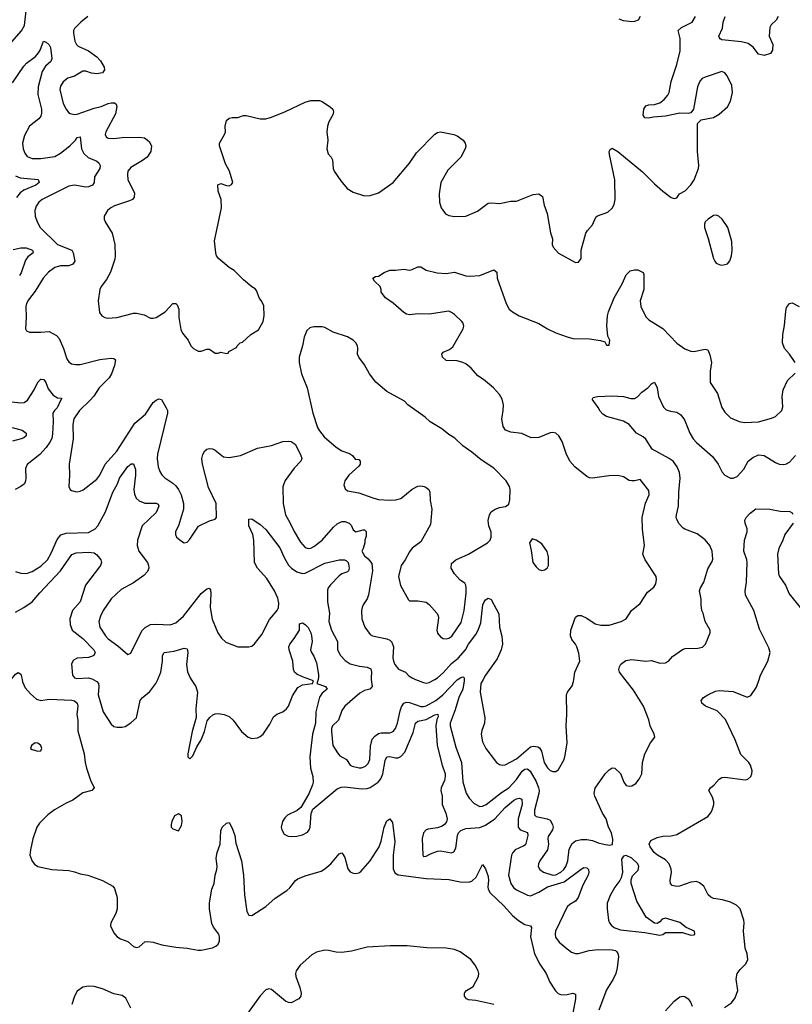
# Model space of a CAD drawing. Header units: inches. Extents: x 1839270 to 1929235, y 762242 to 910350.
# Tile 187 of 256: x 1882541 to 1888030, y 827692 to 834687. Entities that reach past the tile are written whole.
import ezdxf

# ---------------------------------------------------------------- set-up
doc = ezdxf.new("R2010")
doc.units = ezdxf.units.IN
doc.header["$MEASUREMENT"] = 0
doc.layers.add('B8882', color=7, linetype='Continuous')
doc.layers.add('B8883', color=7, linetype='Continuous')

msp = doc.modelspace()

# ---------------------------------------------------------------- linework, layer by layer
at = {"layer": 'B8882', "color": 5}
for points, elevation in [([(1882557.5, 830000), (1882561.4, 829981.4), (1882580.7, 829940.7), (1882616.9, 829896.9), (1882659.3, 829859.3), (1882690, 829850.7), (1882750, 829859.4), (1882911.3, 829851.3), (1882930, 829847.7), (1882950, 829830.2), (1882955.1, 829810), (1882947.2, 829750), (1882954.2, 829710), (1882954.3, 829634.3), (1882999.8, 829470), (1883005.5, 829410), (1883014.6, 829370), (1883043, 829283), (1883070.6, 829230), (1883054, 829210), (1882990, 829193.4), (1882917.8, 829142.2), (1882870, 829121), (1882787.4, 829072.6), (1882741.3, 829038.7), (1882681.2, 828978.8), (1882661.5, 828950), (1882633.9, 828866.1), (1882617.3, 828790), (1882613.9, 828750), (1882630, 828709), (1882646.8, 828686.8), (1882670.4, 828670), (1882770, 828649.2), (1882890, 828642.9), (1882930, 828633.8), (1882970, 828618.4), (1883025.7, 828610), (1883130, 828570.4), (1883203.4, 828530), (1883213.5, 828513.5), (1883233.5, 828450), (1883234.6, 828370), (1883224.3, 828335.7), (1883188, 828270), (1883187.2, 828250), (1883210, 828200.3), (1883230, 828174.2), (1883257.8, 828157.8), (1883310, 828138), (1883350, 828101.5), (1883370, 828094.2), (1883390, 828099.2), (1883430, 828134.2), (1883450, 828137.8), (1883490, 828132.8), (1883550, 828114.7), (1883650, 828096.3), (1883730, 828091.1), (1883810, 828076), (1883830, 828076.3), (1883910, 828093.4), (1883934.7, 828105.3), (1883950, 828119.5), (1883959.4, 828140.6), (1883961.2, 828170), (1883956.2, 828190), (1883918.9, 828238.8), (1883905.7, 828265.7), (1883889.2, 828370.8), (1883888.5, 828411.5), (1883906.6, 828510), (1883923.5, 828550), (1883928.6, 828610), (1883941.6, 828650), (1883943.7, 828670), (1883937.7, 828730), (1883944.7, 828770), (1883964.4, 828830), (1883970, 828924.7), (1883978.7, 828950), (1884010, 828979.3), (1884030, 828982), (1884050, 828942.8), (1884068.9, 828890), (1884077, 828837), (1884116.3, 828710), (1884130.2, 828610), (1884137.6, 828470), (1884155.8, 828350), (1884170, 828325.5), (1884190, 828321.6), (1884290, 828385.8), (1884355.1, 828444.9), (1884439.6, 828500.4), (1884460.7, 828519.3), (1884499.7, 828570), (1884516.6, 828583.4), (1884570, 828605), (1884681.7, 828638.3), (1884710, 828654.4), (1884750.5, 828689.5), (1884810, 828760.4), (1884830, 828768), (1884837.8, 828757.8), (1884850, 828734), (1884873.2, 828653.2), (1884890, 828632.8), (1884910, 828622.6), (1884930, 828621), (1884950, 828625.5), (1884964.8, 828635.2), (1885029.9, 828710), (1885095, 828810), (1885108.8, 828850), (1885130, 828950.6), (1885150, 828995.8), (1885170.2, 829010.2), (1885190, 828982.8), (1885206.2, 828846.2), (1885195, 828750), (1885194.7, 828654.7), (1885206.3, 828626.3), (1885230, 828610.8), (1885430, 828584.7), (1885590, 828578.3), (1885670, 828561.2), (1885730, 828560.1), (1885752.6, 828567.4), (1885784.1, 828595.9), (1885830, 828683.8), (1885850, 828654.4), (1885870, 828599.5), (1885871.5, 828571.5), (1885866, 828526), (1885869, 828509), (1885883.3, 828483.3), (1885980.9, 828390), (1886042.9, 828322.9), (1886085.9, 828285.9), (1886130, 828257.8), (1886169.2, 828249.2), (1886177.8, 828237.8), (1886169, 828170), (1886198, 828050), (1886236.5, 827976.5), (1886282.5, 827910), (1886308.4, 827850), (1886346.7, 827786.7), (1886367.4, 827767.4), (1886390, 827758.3), (1886430, 827760.1), (1886471.7, 827771.7), (1886490, 827764), (1886490.1, 827730.1), (1886471.8, 827628.2)], 480), ([(1883064, 830000), (1883090, 829983.9), (1883100.8, 829970), (1883104.2, 829950), (1883098.6, 829890), (1883134, 829770), (1883190, 829681.1), (1883210, 829666), (1883230, 829660.5), (1883270, 829659.5), (1883290, 829666), (1883330, 829690.2), (1883370, 829725.7), (1883397.6, 829850), (1883411.3, 829868.7), (1883465.3, 829914.7), (1883508.9, 829970), (1883521.8, 830000)], 520), ([(1883758.3, 830000), (1883793.4, 829950), (1883803.6, 829910), (1883792.2, 829790), (1883794.4, 829730), (1883765.7, 829630), (1883736.3, 829470), (1883736, 829450), (1883750, 829436), (1883770, 829456), (1883798.7, 829521.3), (1883830, 829570.7), (1883853.6, 829630), (1883873.6, 829706.4), (1883891.1, 829730), (1883912, 829748), (1883930, 829756), (1883950, 829757.3), (1883994, 829750), (1884030, 829736.5), (1884058.3, 829710), (1884117.1, 829630), (1884164.9, 829590), (1884190, 829580.4), (1884230, 829585.7), (1884250, 829594.4), (1884270, 829610.5), (1884317.4, 829682.6), (1884345, 829735), (1884367.7, 829752.3), (1884410.8, 829770), (1884437.4, 829790), (1884450, 829810.3), (1884478.1, 829881.9), (1884517.3, 829942.7), (1884550, 829962), (1884622, 829970), (1884629.2, 829990), (1884601.3, 830000)], 520), ([(1884660.4, 830000), (1884651.3, 829970), (1884714, 829950), (1884725.5, 829930), (1884690, 829901.5), (1884670, 829872.6), (1884645.1, 829770), (1884643.1, 829690), (1884621, 829610), (1884601.5, 829450), (1884607.5, 829370), (1884623.8, 829310), (1884625.4, 829270), (1884621.2, 829250), (1884594.2, 829185.8), (1884537.6, 829090), (1884512.2, 829067.8), (1884443.9, 829036.1), (1884424.3, 829015.7), (1884409.2, 828990), (1884399.1, 828950), (1884402.4, 828930), (1884420.9, 828900.9), (1884447.2, 828887.2), (1884470, 828883.5), (1884510, 828886.8), (1884550, 828895.4), (1884586.4, 828913.6), (1884598, 828930), (1884604, 828950), (1884612.1, 829047.9), (1884622.6, 829077.4), (1884796.5, 829223.5), (1884824.8, 829235.2), (1884850, 829237.4), (1884970, 829223), (1885010, 829225.5), (1885030, 829231.1), (1885087.1, 829270), (1885105.7, 829294.3), (1885122.1, 829330), (1885137.2, 829422.8), (1885150, 829448.9), (1885170, 829452.5), (1885210, 829442.8), (1885230, 829442.6), (1885250, 829451.7), (1885277.3, 829482.7), (1885336.7, 829623.3), (1885354.2, 829690), (1885370, 829704), (1885430, 829714.3), (1885490, 829747.7), (1885511.6, 829751.6), (1885513.4, 829733.4), (1885505.6, 829714.4), (1885497.9, 829670), (1885507.9, 829530), (1885542.5, 829390), (1885563.4, 829330), (1885564.8, 829310), (1885558.2, 829281.8), (1885534.9, 829230), (1885533.1, 829210), (1885542, 829170), (1885541.8, 829110), (1885568.2, 829050), (1885578.6, 829010), (1885573.3, 828986.7), (1885559.5, 828970), (1885542, 828958), (1885510, 828945.7), (1885443.4, 828936.7), (1885429.1, 828930.9), (1885409.6, 828910.4), (1885400.5, 828870), (1885404.2, 828750), (1885410, 828742.4), (1885430, 828743.6), (1885459.1, 828760.9), (1885510, 828779.8), (1885530, 828781.6), (1885610, 828767.8), (1885625.8, 828774.2), (1885639.5, 828800.5), (1885650.6, 828890), (1885658.9, 828910), (1885674.5, 828925.5), (1885710, 828939.5), (1885810, 828948.8), (1885850, 828964.9), (1885915.7, 829010), (1885990, 829090.1), (1886050, 829139.4), (1886070, 829151.5), (1886090, 829155.4), (1886108.2, 829148.2), (1886111.2, 829111.2), (1886082.6, 829010), (1886082.1, 828950), (1886097.4, 828930), (1886150, 828912), (1886150.7, 828890.7), (1886135, 828825), (1886123.8, 828816.2), (1886061.1, 828790), (1886044.8, 828770), (1886035.8, 828750), (1886012.9, 828610), (1886030.1, 828550), (1886050, 828522.5), (1886070, 828505.2), (1886150, 828466.6), (1886170, 828463.2), (1886230, 828488.6), (1886290, 828525), (1886410, 828561.6), (1886530, 828652.6), (1886550, 828662.3), (1886570, 828662), (1886581.1, 828650), (1886583.6, 828630), (1886578.8, 828610), (1886542.2, 828537.8), (1886509.5, 828450.5), (1886490, 828423.9), (1886450, 828401.4), (1886430, 828383.1), (1886348.1, 828210), (1886344.3, 828190), (1886348.8, 828168.8), (1886373.6, 828133.6), (1886430, 828086.5), (1886462.6, 828062.6), (1886490, 828052.4), (1886510, 828051.3), (1886587.3, 828072.7), (1886650, 828079.8), (1886750, 828079.2), (1886773.4, 828073.4), (1886784.7, 828064.7), (1886791.5, 828051.5), (1886794.2, 828030), (1886786, 827950), (1886776.5, 827910), (1886757.2, 827870), (1886710, 827793.6), (1886656.2, 827650)], 520), ([(1885038.6, 830000), (1885045.3, 829950), (1885029, 829931), (1884990, 829920.3), (1884958.2, 829901.8), (1884851.7, 829810), (1884830, 829779.5), (1884804.9, 829710), (1884764, 829670), (1884756.1, 829650), (1884755.2, 829630), (1884766, 829530), (1884798.3, 829478.3), (1884816.6, 829456.6), (1884862.3, 829430), (1884890, 829390.3), (1884903.4, 829383.4), (1884952.1, 829372.1), (1884970, 829372.1), (1884997.8, 829382.2), (1885017.9, 829402.1), (1885027.9, 829430), (1885033.5, 829526.5), (1885046, 829574), (1885063.2, 829596.8), (1885090, 829615.3), (1885110, 829620.1), (1885170, 829620.6), (1885194.8, 829630), (1885210, 829650.4), (1885225.2, 829690), (1885244, 829776), (1885254.1, 829805.9), (1885269.9, 829830.1), (1885290, 829838), (1885310, 829835.5), (1885390, 829807.5), (1885410, 829806.8), (1885430, 829812.8), (1885496.8, 829850), (1885547.2, 829890), (1885650, 829996.5), (1885654.6, 830000)], 540), ([(1885353, 830000), (1885410, 829976.9), (1885430, 829974), (1885450, 829978.3), (1885490.8, 830000)], 560), ([(1885699.5, 830000), (1885699.7, 829990), (1885690.1, 829930), (1885660.1, 829870), (1885635.9, 829784.1), (1885598.4, 829690), (1885598.7, 829670), (1885639.3, 829519.3), (1885678.8, 829410), (1885690, 829271), (1885712.5, 829192.5), (1885735, 829155), (1885770, 829118.3), (1885810, 829096.9), (1885830, 829098.2), (1885855.3, 829110), (1885964.6, 829195.4), (1886017, 829230), (1886070, 829287.8), (1886110, 829348.1), (1886130, 829361.6), (1886150, 829363.6), (1886168.8, 829348.8), (1886210, 829275.6), (1886227.9, 829230), (1886231.2, 829210), (1886230.1, 829190), (1886198, 829070), (1886198.4, 829038.4), (1886210, 829025.2), (1886289.5, 829009.5), (1886310, 828999.7), (1886327.5, 828970), (1886331.1, 828950), (1886326.3, 828930), (1886296.3, 828883.7), (1886293.1, 828870), (1886298.3, 828830), (1886290.2, 828790), (1886236.5, 828710), (1886227.4, 828690), (1886225.7, 828670), (1886237, 828650), (1886261.6, 828630), (1886329.8, 828610.1), (1886350, 828610.6), (1886385.7, 828630), (1886408, 828650), (1886421.8, 828670), (1886435.5, 828710), (1886445.4, 828794.6), (1886467, 828833), (1886490, 828852.4), (1886530, 828863.5), (1886570, 828862.6), (1886610, 828856.2), (1886650, 828838.8), (1886691.5, 828828.5), (1886730, 828821.6), (1886753.3, 828826.7), (1886754.3, 828865.7), (1886746.1, 828910), (1886725, 828950), (1886708.3, 829008.3), (1886682.3, 829050), (1886626.6, 829170), (1886623.5, 829190), (1886630, 829226.8), (1886701.3, 829330), (1886730, 829358.4), (1886750, 829370.4), (1886770, 829368.2), (1886810, 829330.5), (1886832.7, 829270), (1886850, 829245.5), (1886870, 829240.4), (1886890, 829244.4), (1886919.5, 829260.5), (1886942.9, 829290), (1886962, 829330), (1886966.6, 829410), (1886982, 829470), (1887022.7, 829550), (1887053.2, 829590), (1887049.5, 829610), (1887019.8, 829670), (1887011.5, 829711.5), (1886973.6, 829810), (1886903, 829923), (1886842.7, 830000)], 540), ([(1885833, 830000), (1885816.3, 829970), (1885813.2, 829910), (1885846.6, 829726.6), (1885844.4, 829690), (1885823.2, 829636.8), (1885818.7, 829610), (1885830, 829556), (1885852.7, 829510), (1885928.2, 829410), (1885950, 829394.4), (1885970, 829390.3), (1885990, 829393.4), (1886070, 829434.6), (1886170, 829520.6), (1886190, 829525.4), (1886221.1, 829521.1), (1886234.1, 829514.1), (1886249.3, 829490), (1886267, 829410), (1886290, 829370.4), (1886310, 829352.2), (1886330, 829344.9), (1886350, 829346), (1886370, 829360.5), (1886408.2, 829430), (1886417.4, 829462.6), (1886431.1, 829550), (1886424.4, 829670), (1886428.4, 829750), (1886425.1, 829890), (1886431.9, 829908.1), (1886467, 829953), (1886476.2, 829983.8), (1886478.7, 830000)], 560), ([(1887549.4, 827670), (1887597.7, 827702.3), (1887623.3, 827736.7), (1887644.2, 827790), (1887632.1, 827870), (1887639.2, 827910), (1887660.4, 827939.6), (1887700.5, 827979.5), (1887714.3, 828010), (1887709.8, 828049.8), (1887695.1, 828090), (1887682.4, 828210), (1887688.7, 828270), (1887686, 828290), (1887659.2, 828370), (1887634.7, 828394.7), (1887590, 828416.8), (1887534, 828434), (1887470, 828443.7), (1887452.4, 828452.4), (1887433.3, 828470), (1887401.1, 828530), (1887370, 828555.1), (1887350, 828563.5), (1887310, 828559.8), (1887229.8, 828529.7), (1887207.6, 828527.6), (1887176.3, 828536.3), (1887165.1, 828550), (1887163, 828570), (1887171.6, 828630), (1887168.7, 828651.3), (1887154.7, 828690), (1887130, 828717.6), (1887072.8, 828750), (1887049.8, 828770), (1887019.8, 828810), (1887013.5, 828830), (1887025.1, 828854.9), (1887070, 828877.4), (1887110, 828885.4), (1887170.7, 828889.3), (1887210, 828898.3), (1887430, 829026.7), (1887449.6, 829050), (1887459.7, 829070), (1887472.4, 829110), (1887473.7, 829130), (1887463.7, 829163.7), (1887437.2, 829210), (1887449.3, 829230), (1887475.1, 829250), (1887510, 829290.5), (1887530, 829302.4), (1887550, 829304.2), (1887694.3, 829285.7), (1887714, 829290), (1887736.2, 829310), (1887743.6, 829330), (1887744.2, 829350), (1887734.3, 829390), (1887721.6, 829410), (1887665.5, 829465.5), (1887624.1, 829570), (1887554.5, 829714.5), (1887496.4, 829776.4), (1887413.2, 829810), (1887388, 829830), (1887382, 829850), (1887399, 829870), (1887429, 829890), (1887483.5, 829916.5), (1887510, 829922), (1887610, 829913.4), (1887710, 829874.4), (1887734.9, 829885.1), (1887776.3, 829943.7), (1887794.3, 830000)], 520), ([(1885910, 827690.9), (1885780.7, 827719.3), (1885730, 827722.2), (1885715.1, 827730), (1885702.3, 827750), (1885700.5, 827770), (1885704, 827776), (1885715.6, 827790), (1885761.7, 827818.3), (1885800.4, 827890), (1885802.7, 827910), (1885797.8, 827930), (1885777.8, 827970), (1885745.7, 828010), (1885670, 828064.4), (1885630, 828080.2), (1885570.1, 828089.9), (1885432.6, 828092.6), (1885292.9, 828107.1), (1885172.6, 828107.4), (1885010, 828098.6), (1884898.8, 828070), (1884830, 828060.2), (1884790, 828061.4), (1884734.6, 828074.6), (1884710, 828075.4), (1884650, 828060.8), (1884617.2, 828042.8), (1884533.1, 827970), (1884505.8, 827930), (1884500.6, 827910), (1884502.7, 827890), (1884531.8, 827811.8), (1884540.5, 827770), (1884539, 827750), (1884524.4, 827730), (1884470, 827703.1), (1884450, 827704.4), (1884430, 827714.4), (1884330, 827796.8), (1884310, 827801.2), (1884290, 827794.2), (1884250, 827752.2), (1884139.7, 827600.3)], 480), ([(1883330, 827665.1), (1883294.8, 827734.8), (1883270, 827754.5), (1883210, 827765.1), (1883130, 827802.4), (1883070, 827817), (1883030, 827820.7), (1882990, 827814.3), (1882950, 827785.1), (1882931.3, 827750), (1882911.9, 827690)], 480), ([(1887130, 827646.3), (1887190, 827712.8), (1887230, 827744.9), (1887250, 827750.3), (1887266.4, 827746.4), (1887290.2, 827730.2), (1887306.4, 827706.4), (1887317.6, 827677.6)], 520)]:
    msp.add_lwpolyline(points, dxfattribs=dict(at, elevation=elevation))
for points, elevation in [([(1882650, 829549.3), (1882624, 829530), (1882618, 829510), (1882630, 829501), (1882670, 829491), (1882690, 829492), (1882697.2, 829510), (1882692, 829530), (1882670, 829546)], 480), ([(1883670, 829044), (1883641, 829030), (1883621, 828990), (1883616, 828970), (1883618, 828950), (1883630, 828938), (1883670, 828924.7), (1883690, 828962), (1883694.5, 828990), (1883691.5, 829031.5)], 520), ([(1886850, 828749.2), (1886830, 828744), (1886817.3, 828722.7), (1886823, 828630), (1886814, 828590), (1886805.5, 828570), (1886770, 828522.7), (1886735.9, 828464.1), (1886715.6, 828410), (1886714.6, 828370), (1886723.7, 828290), (1886730.4, 828270), (1886748.2, 828250), (1886770, 828235.8), (1886810, 828219.5), (1886982, 828202), (1887090, 828182.8), (1887110, 828186.8), (1887130, 828201), (1887150, 828202.8), (1887250, 828201), (1887310, 828182.8), (1887330, 828186), (1887338, 828190), (1887335.3, 828210), (1887277.2, 828237.2), (1887230, 828272), (1887130, 828304), (1887104.5, 828295.5), (1887090, 828278), (1887070, 828266), (1887052, 828268), (1886991.3, 828311.3), (1886924.5, 828424.5), (1886884.5, 828550), (1886884.5, 828575.5), (1886894.8, 828605.2), (1886935.9, 828644.1), (1886940.9, 828670), (1886931.8, 828690), (1886890, 828729.3)], 540)]:
    msp.add_lwpolyline(points, close=True, dxfattribs=dict(at, elevation=elevation))
at = {"layer": 'B8883', "color": 5}
for points, elevation in [([(1882486.2, 834530), (1882553.6, 834606.4), (1882575.1, 834644.9), (1882589.8, 834770)], 580), ([(1883025.3, 834710), (1882974.4, 834670), (1882930, 834623.7), (1882923.6, 834610), (1882923.2, 834590), (1882933.7, 834533.7), (1882944.9, 834510), (1882957.5, 834497.5), (1883030, 834466), (1883090, 834423.7), (1883115.4, 834395.4), (1883140.3, 834350), (1883143.7, 834330), (1883130, 834309.7), (1883090, 834301.4), (1883050, 834307.8), (1883010, 834321.8), (1882990, 834320.3), (1882930, 834285.5), (1882883, 834270), (1882850, 834245.6), (1882830, 834215.1), (1882825.2, 834190), (1882850.2, 834090.2), (1882870, 834050.6), (1882886.6, 834026.6), (1882899.2, 834019.2), (1882930, 834012.9), (1882950, 834014.9), (1883070, 834058.2), (1883119.5, 834070), (1883170, 834091.3), (1883190, 834096.5), (1883214.8, 834094.8), (1883227, 834087), (1883230.3, 834070.3), (1883222.2, 834017.8), (1883152.7, 833890), (1883148.4, 833870), (1883155.2, 833855.2), (1883170, 833846), (1883210, 833841.3), (1883270, 833850.4), (1883390, 833852.2), (1883427, 833847), (1883461.7, 833821.7), (1883478, 833790), (1883473, 833750), (1883445.5, 833710), (1883414.3, 833685.7), (1883330, 833637.6), (1883310.4, 833610), (1883306, 833590), (1883308.4, 833550), (1883355.8, 833455.8), (1883355.3, 833424.7), (1883342.8, 833410), (1883320.9, 833399.1), (1883215.2, 833364.8), (1883187.3, 833350), (1883165.5, 833330), (1883141.6, 833290), (1883140.5, 833270), (1883147.7, 833250), (1883197.6, 833170), (1883217.1, 833090), (1883219.5, 833010), (1883215.8, 832984.2), (1883187, 832893), (1883158.7, 832841.3), (1883119.1, 832790), (1883110.7, 832770), (1883097.3, 832690), (1883107.5, 832607.5), (1883123.4, 832583.4), (1883144.7, 832570), (1883164.9, 832564.9), (1883230, 832570.4), (1883350, 832601.7), (1883370, 832602.6), (1883424.7, 832590), (1883470, 832566), (1883490, 832566), (1883510, 832571.3), (1883575.3, 832610), (1883630, 832671.3), (1883650, 832671.3), (1883659.8, 832659.8), (1883670.8, 832630.8), (1883670.4, 832570), (1883685.3, 832485.3), (1883698.7, 832458.7), (1883737.3, 832410), (1883757.3, 832370), (1883776, 832350), (1883810, 832331), (1883830, 832331), (1883870, 832344.7), (1883890, 832344.7), (1883930, 832318), (1883950, 832318), (1883970, 832324.7), (1884010, 832314), (1884022, 832318), (1884026, 832330), (1884082, 832358), (1884086, 832370), (1884108, 832390), (1884124, 832396), (1884182, 832450), (1884237, 832483), (1884270, 832542), (1884278, 832582), (1884274.6, 832654.6), (1884258, 832690), (1884244.7, 832704.7), (1884223.1, 832763.1), (1884214.6, 832774.6), (1884190, 832788.7), (1884130, 832839), (1884063.6, 832903.6), (1884030, 832926), (1883954, 832990), (1883939, 833010), (1883934, 833030), (1883925.6, 833114.4), (1883974.5, 833350), (1883971.5, 833410), (1883950, 833468.7), (1883947.6, 833512.4), (1883970, 833522), (1884010, 833508), (1884030, 833506.4), (1884044.8, 833515.2), (1884054.5, 833530), (1884031.5, 833611.5), (1884002.4, 833662.4), (1883960.9, 833790), (1883960.9, 833810), (1883997, 833870), (1884002, 833890), (1884000.9, 833930), (1884009.4, 833970), (1884030, 833986), (1884050, 833990.7), (1884090, 833990.8), (1884130, 834006.8), (1884150, 834006.8), (1884250, 833982.8), (1884290, 833982.8), (1884330, 833994), (1884430, 834034), (1884570, 834101), (1884610, 834111.3), (1884670, 834111.3), (1884690, 834104.7), (1884750, 834064.7), (1884764.7, 834050), (1884770.9, 834030.9), (1884766, 834010), (1884738.5, 833961.5), (1884727.3, 833930), (1884724, 833890), (1884730.6, 833830), (1884724, 833770), (1884733.4, 833733.4), (1884754.8, 833710), (1884764, 833690), (1884768, 833630), (1884775.5, 833610), (1884821.7, 833541.7), (1884867.4, 833487.4), (1884910, 833460.4), (1884990, 833434.9), (1885030, 833437), (1885090, 833457), (1885193.3, 833530), (1885311.6, 833668.4), (1885360.1, 833739.9), (1885490, 833873.7), (1885510, 833885.3), (1885530, 833888.7), (1885624.7, 833870), (1885650, 833860.4), (1885690.8, 833830), (1885706.8, 833810), (1885710, 833786), (1885706.8, 833770), (1885675.5, 833710), (1885582.7, 833617.3), (1885533.4, 833530), (1885520.3, 833450), (1885523.6, 833390), (1885535.8, 833350), (1885567.3, 833307.3), (1885590, 833294.9), (1885630, 833288), (1885710, 833290.4), (1885794.1, 833325.9), (1885870, 833382), (1885890, 833384.9), (1885950, 833380.5), (1886030, 833396.4), (1886070, 833398), (1886190, 833445.5), (1886230.3, 833450.3), (1886254.9, 833430), (1886266.4, 833370), (1886288.7, 833310), (1886312.8, 833172.8), (1886326.8, 833130), (1886324, 833090), (1886330.8, 833070), (1886370, 833028.4), (1886490, 832960.7), (1886510, 832962.8), (1886529.2, 832990), (1886529.3, 833050), (1886563.7, 833170), (1886575.1, 833190), (1886609.7, 833230.3), (1886635.3, 833284.7), (1886646.9, 833293.1), (1886720.7, 833319.3), (1886751.5, 833348.5), (1886765.6, 833374.4), (1886772.6, 833410), (1886768.9, 833550), (1886732.3, 833727.7), (1886729.7, 833750.3), (1886736, 833764), (1886750, 833774.8), (1886790, 833750.6), (1886965.4, 833605.4), (1887050, 833519.5), (1887110, 833468.5), (1887170, 833424), (1887190, 833416), (1887202, 833418), (1887210, 833422), (1887228.7, 833450), (1887270, 833470.7), (1887310, 833514), (1887334, 833550), (1887362.9, 833630), (1887365.1, 833650), (1887357, 833750), (1887356, 833950), (1887383.9, 833976.1), (1887470, 833992.7), (1887510, 834014.9), (1887570, 834068), (1887591.8, 834108.2), (1887606.2, 834170), (1887599.8, 834219.8), (1887567, 834287), (1887550, 834309.3), (1887530, 834318), (1887410, 834278.9), (1887390, 834267.7), (1887372.3, 834250), (1887355.8, 834210), (1887327.3, 834050), (1887310, 834024), (1887290, 834019.3), (1887230, 834023.6), (1887130, 834000.5), (1887045.2, 833994.8), (1887007.8, 833987.8), (1886982, 833990), (1886970, 834008), (1886976, 834050), (1886990, 834074.8), (1887010, 834082), (1887050, 834083.8), (1887090, 834095.8), (1887121, 834119), (1887145.4, 834150), (1887154.5, 834170), (1887170, 834246.8), (1887211, 834369), (1887233.9, 834466.1), (1887233.1, 834553.1), (1887219.6, 834610), (1887243.6, 834630), (1887317.7, 834670), (1887342.6, 834710)], 580), ([(1886950.2, 834709.8), (1886936, 834684), (1886910, 834673.7), (1886890, 834672.4), (1886830, 834678.5), (1886799.5, 834690)], 580), ([(1887930.2, 834710), (1887916.5, 834683.5), (1887879.5, 834650), (1887870.4, 834630), (1887864.9, 834570), (1887891.1, 834511.1), (1887890.2, 834470), (1887874.6, 834445.4), (1887830, 834432.5), (1887790, 834442.3), (1887752.1, 834492.1), (1887716.3, 834516.3), (1887670, 834529), (1887530, 834544.2), (1887517.2, 834550), (1887510, 834562), (1887507.8, 834570), (1887534.7, 834625.3), (1887539.6, 834670), (1887553.6, 834710)], 560), ([(1882490, 834237.1), (1882570, 834357.3), (1882590, 834378.8), (1882653.9, 834426.1), (1882675.1, 834450), (1882687.1, 834470), (1882710, 834534), (1882730, 834528), (1882750, 834507.7), (1882759.5, 834490), (1882768.5, 834410), (1882762.4, 834390), (1882724.6, 834355.4), (1882701.1, 834318.9), (1882672.1, 834210), (1882670, 834156), (1882696, 834050), (1882696.6, 834023.4), (1882690, 834001.6), (1882677, 833983), (1882610.8, 833929.2), (1882575.1, 833864.9), (1882561.3, 833810), (1882566.4, 833770), (1882577.8, 833737.8), (1882594.3, 833714.3), (1882630, 833700.8), (1882690, 833701.3), (1882790, 833713.7), (1882830, 833737.5), (1882897.2, 833790), (1882938.5, 833830), (1882950, 833848.4), (1882970, 833854), (1882980.4, 833770), (1882995.5, 833735.5), (1883027.9, 833707.9), (1883090, 833681.2), (1883102.4, 833670), (1883112.3, 833650), (1883109.2, 833630), (1883072.4, 833570), (1883070.2, 833530), (1883058.7, 833510), (1883030, 833498), (1883010, 833497.2), (1882930, 833511.9), (1882890, 833504.8), (1882701.1, 833410), (1882677.7, 833390), (1882658.8, 833361.2), (1882649.1, 833330), (1882651.3, 833290), (1882664, 833250), (1882687.4, 833210), (1882810.2, 833090.2), (1882910.3, 833050), (1882922, 833030), (1882932.2, 832970), (1882919.3, 832950), (1882890, 832936.8), (1882830, 832937.6), (1882790, 832926.4), (1882746.6, 832893.4), (1882708.7, 832851.3), (1882650, 832758.7), (1882602.5, 832697.5), (1882589.3, 832670.7), (1882584.9, 832650), (1882587.9, 832572.1), (1882583, 832490), (1882590, 832476), (1882610, 832467.7), (1882690, 832466), (1882750, 832470.4), (1882803.4, 832443.4), (1882820.8, 832420.8), (1882853.1, 832350), (1882876.7, 832276.7), (1882890, 832256.4), (1882910, 832242.7), (1882937.2, 832237.2), (1882970, 832237.5), (1883110, 832272.1), (1883190, 832282.7), (1883210, 832279.5), (1883221.6, 832270), (1883215, 832230), (1883192.8, 832170), (1883177.4, 832142.6), (1883106.7, 832070), (1883068, 832012), (1883039.7, 831980.3), (1882965.6, 831910), (1882926, 831850), (1882917.4, 831810), (1882919.7, 831710), (1882891.6, 831530), (1882894.6, 831450), (1882890.5, 831370.5), (1882898.8, 831350), (1882910, 831340.7), (1882934.4, 831334.4), (1882950, 831332.4), (1882970, 831337), (1882992.6, 831347.4), (1883090, 831421.1), (1883109.9, 831450.1), (1883147.4, 831530), (1883230, 831621.3), (1883358.7, 831821.3), (1883435.4, 831884.6), (1883490, 831966), (1883510, 831984.2), (1883530, 831992.2), (1883548.5, 831988.5), (1883582.4, 831930), (1883590.2, 831910), (1883591.1, 831890), (1883520.4, 831599.6), (1883517.2, 831570), (1883524, 831510), (1883536.1, 831476.1), (1883550, 831453.4), (1883571.7, 831431.7), (1883630, 831394), (1883650, 831375.8), (1883669.3, 831349.3), (1883687.7, 831310), (1883703.7, 831250), (1883704.9, 831210), (1883668.4, 831091.6), (1883647.3, 831050), (1883646.8, 831030), (1883654.8, 831010), (1883690, 830980.7), (1883710, 830970.8), (1883730, 830974.8), (1883750, 830996), (1883812.3, 831087.7), (1883890, 831126), (1883930, 831138), (1883939, 831150), (1883937.6, 831250), (1883882.3, 831362.3), (1883839.8, 831530), (1883835.5, 831570), (1883842.2, 831597.8), (1883855.8, 831624.2), (1883870, 831635.5), (1883890, 831639.3), (1883910, 831637.1), (1883930, 831628.4), (1883990, 831581.1), (1884030, 831576.5), (1884110, 831590.2), (1884230, 831641.5), (1884330, 831660.8), (1884410, 831689.2), (1884450, 831692.3), (1884470, 831688.8), (1884497, 831670), (1884510, 831650.5), (1884539.5, 831590), (1884544.4, 831570), (1884538, 831550), (1884490, 831499.6), (1884426.4, 831413.6), (1884416.5, 831390), (1884411.3, 831368.7), (1884413.2, 831250), (1884428.3, 831170), (1884463.5, 831110), (1884490.2, 831050), (1884535.8, 830975.8), (1884570, 830937), (1884590, 830928.9), (1884610, 830931.6), (1884630, 830943.6), (1884689.7, 830990), (1884770, 831082), (1884796.1, 831103.9), (1884830, 831120.7), (1884850, 831122.4), (1884881.6, 831110), (1884895.6, 831095.6), (1884910, 831063), (1884930, 831047.3), (1884982, 831062), (1884990, 831062), (1885002, 831050), (1885003.6, 831016.4), (1884992, 830990), (1884992, 830970), (1884982, 830930), (1884972, 830910), (1884990, 830878.8), (1885017.4, 830857.4), (1885042.3, 830822.3), (1885048.5, 830770), (1885019.6, 830600.4), (1885008.5, 830571.5), (1884981.7, 830530), (1884974, 830510), (1884970.3, 830489.7), (1884971.6, 830430), (1884993.1, 830370), (1885030, 830319.5), (1885048.3, 830308.3), (1885150, 830286.8), (1885170, 830278.2), (1885184.2, 830264.2), (1885195.7, 830230), (1885192.2, 830152.2), (1885195.6, 830130), (1885205.3, 830105.3), (1885233.3, 830073.3), (1885283, 830050), (1885305.8, 830025.8), (1885328.4, 830010), (1885353, 830000)], 560), ([(1882510, 833578.2), (1882544.1, 833564.1), (1882671.2, 833551.2), (1882678.7, 833530), (1882655.3, 833510), (1882570, 833475.2), (1882543.7, 833456.3), (1882517.1, 833422.9)], 540), ([(1882493.9, 833053.9), (1882550, 833065.5), (1882585.9, 833065.9), (1882632, 833050), (1882635.8, 833030), (1882599.2, 833000.8), (1882581, 832979), (1882551.2, 832888.8), (1882539.7, 832870)], 540), ([(1886478.7, 830000), (1886486.3, 830050), (1886520.5, 830130), (1886513.2, 830186.8), (1886500.3, 830230), (1886490, 830251.2), (1886463.4, 830283.4), (1886455.1, 830310), (1886457.1, 830350), (1886490, 830442), (1886505.7, 830454.3), (1886530, 830454.3), (1886570, 830434), (1886630, 830393.8), (1886670, 830384), (1886730, 830385.2), (1886813.2, 830410), (1886850.8, 830429.2), (1886887.8, 830490), (1886950, 830538.4), (1887000.6, 830619.4), (1887045.6, 830654.4), (1887061.2, 830678.8), (1887065.6, 830710), (1887062.4, 830730), (1886983.9, 830850), (1886967.3, 830890), (1886979, 830950), (1886966.2, 831066.2), (1886964, 831150), (1886987.1, 831252.9), (1887013.3, 831310), (1887010, 831342), (1886950, 831419), (1886910.5, 831409.5), (1886890, 831409.6), (1886870, 831413.6), (1886830, 831438.4), (1886790, 831449.5), (1886727, 831447), (1886610, 831429.6), (1886590, 831431.6), (1886570, 831440.7), (1886485.1, 831510), (1886450, 831549.4), (1886423.8, 831603.8), (1886396.2, 831690), (1886372.3, 831730), (1886349.5, 831749.5), (1886330, 831754.5), (1886310, 831752), (1886230, 831718), (1886174.8, 831714.8), (1886107.8, 831747.8), (1886030, 831756.3), (1885993.2, 831770), (1885975.9, 831795.9), (1885967.6, 831847.6), (1885976.9, 831910), (1885977.6, 831950), (1885969.5, 831990), (1885950, 832023.7), (1885907, 832070), (1885835.1, 832130), (1885796.2, 832156.2), (1885747.6, 832210), (1885710, 832240.5), (1885690, 832251.8), (1885650, 832263.7), (1885570, 832266), (1885545.2, 832290), (1885541.2, 832310), (1885550, 832324.7), (1885595.6, 832344.4), (1885618, 832362), (1885692.1, 832490), (1885696.4, 832510), (1885690.9, 832530), (1885681.7, 832541.7), (1885630, 832591.3), (1885610, 832607.3), (1885590, 832615.4), (1885450, 832595.1), (1885370, 832596.9), (1885310, 832589.6), (1885290, 832594.5), (1885270, 832607), (1885193.6, 832673.6), (1885139, 832710), (1885109.2, 832750), (1885109, 832769), (1885102, 832790), (1885062, 832830), (1885050, 832851.3), (1885070, 832862), (1885090, 832864.7), (1885130, 832891.3), (1885170, 832906), (1885210, 832906), (1885270, 832914.8), (1885310, 832907.3), (1885330, 832910.7), (1885370, 832931), (1885390, 832931), (1885430, 832906), (1885508, 832888), (1885570, 832883.8), (1885630, 832892), (1885710, 832866.4), (1885735.9, 832864.1), (1885810, 832868.4), (1885910.5, 832910.5), (1885930, 832892), (1885934.4, 832850), (1885996.5, 832670), (1886019.5, 832630), (1886041.6, 832610), (1886090, 832583.2), (1886228.2, 832528.2), (1886290, 832490.3), (1886350, 832462), (1886430, 832432.7), (1886470, 832421.6), (1886590, 832419.1), (1886667.5, 832407.5), (1886698, 832398), (1886710, 832374), (1886730, 832374), (1886734, 832410), (1886719, 832439), (1886711.4, 832511.4), (1886717.4, 832582.6), (1886724.8, 832610), (1886764.5, 832710), (1886820.5, 832810), (1886850, 832874.8), (1886877.5, 832902.5), (1886910, 832910.6), (1886932, 832910), (1886970, 832890.8), (1886975.8, 832875.8), (1886976.5, 832770), (1886950.2, 832690), (1886954, 832650), (1886990, 832576.3), (1887010, 832554.4), (1887110, 832491.8), (1887210, 832387.4), (1887267.1, 832347.1), (1887310, 832331.7), (1887330, 832330.3), (1887410, 832345.3), (1887430, 832342), (1887444.8, 832304.8), (1887456.1, 832250), (1887445.5, 832190), (1887446, 832110), (1887498, 832030), (1887530.3, 831930.3), (1887550, 831898.8), (1887590, 831858.8), (1887652.5, 831832.5), (1887690, 831823.8), (1887790, 831830.3), (1887883.3, 831856.7), (1887911.5, 831868.5), (1887956.2, 831910), (1887963.3, 831936.7), (1887957.7, 832010), (1887964.2, 832055.8), (1887996.9, 832123.1), (1888050, 832174.8)], 560), ([(1888051.5, 832250), (1888010, 832309.6), (1887974.7, 832350), (1887961, 832390), (1887962, 832450), (1887974.2, 832514.2), (1887983.3, 832616.7), (1887990, 832642), (1888009.4, 832670.6), (1888030, 832676), (1888078, 832650)], 560), ([(1882314, 831990), (1882550, 831963.6), (1882573.5, 831966.5), (1882596.6, 831983.4), (1882643.9, 832056.1), (1882669.1, 832110.9), (1882690, 832133.4), (1882693.5, 832133.5), (1882712, 832130), (1882725.7, 832110), (1882743.6, 832063.6), (1882779.6, 832019.6), (1882810, 832000.7), (1882836.9, 831996.9), (1882838, 831990), (1882833, 831987), (1882807.7, 831930), (1882788.9, 831911.1), (1882777, 831890), (1882779.4, 831830), (1882774.6, 831745.4), (1882768.1, 831711.9), (1882755.9, 831684.1), (1882730, 831646.3), (1882682.9, 831597.1), (1882593.6, 831526.4), (1882581.2, 831498.8), (1882584.5, 831430), (1882583.2, 831410), (1882575.2, 831390), (1882550.1, 831369.9), (1882508.4, 831350)], 540), ([(1886842.7, 830000), (1886803.5, 830050), (1886798.7, 830070), (1886802, 830090), (1886811.5, 830108.5), (1886846.7, 830133.3), (1886890, 830141.3), (1886990, 830128.5), (1887030, 830134.4), (1887090, 830115.3), (1887130, 830117.6), (1887149.7, 830130.3), (1887178, 830162), (1887250, 830212.7), (1887270, 830219.5), (1887358.9, 830221.1), (1887391.5, 830228.5), (1887412.7, 830250), (1887446.6, 830330), (1887446.6, 830350), (1887411.3, 830410), (1887397.6, 830470), (1887387.6, 830490), (1887381.6, 830530), (1887383, 830570), (1887372, 830630), (1887378, 830650), (1887400.7, 830690), (1887430, 830786), (1887461.6, 830838.4), (1887465.1, 830854.9), (1887459.7, 830910), (1887443.6, 830950), (1887410.6, 830990.6), (1887353.9, 831033.9), (1887266.2, 831066.2), (1887254.4, 831074.4), (1887225.5, 831105.5), (1887211.2, 831130), (1887205.4, 831150), (1887206.9, 831170), (1887220.8, 831230), (1887223.4, 831330), (1887233.7, 831430), (1887228.8, 831468.8), (1887213.3, 831510), (1887183.1, 831550), (1887156.4, 831570), (1887034.7, 831634.7), (1886990, 831706.2), (1886970, 831723.1), (1886923, 831750), (1886870, 831811.6), (1886830, 831833.6), (1886710, 831867), (1886683.3, 831883.3), (1886664.9, 831904.9), (1886651.3, 831931.3), (1886608.9, 831991.1), (1886610, 831994), (1886616.4, 832003.6), (1886646, 832010), (1886750, 832014.9), (1886830, 832010.2), (1886883.6, 831996.4), (1886910, 831996.4), (1886930, 832008), (1886960.6, 832039.4), (1887003.7, 832070), (1887030, 832100.7), (1887050, 832111), (1887070, 832071.3), (1887080.4, 832010), (1887114.7, 831934.7), (1887134.2, 831914.2), (1887164.7, 831904.7), (1887210, 831898.4), (1887239.3, 831879.3), (1887263.2, 831843.2), (1887302.4, 831750), (1887325.5, 831710), (1887350, 831682.7), (1887462.7, 831582.7), (1887503.6, 831530), (1887532.2, 831472.2), (1887550, 831450.4), (1887590, 831430.3), (1887610, 831430.3), (1887638.4, 831441.6), (1887686.1, 831493.9), (1887715.8, 831550), (1887750, 831577.3), (1887790, 831594.2), (1887830.7, 831590), (1887910, 831540.5), (1887938, 831530), (1887970, 831526.7), (1887990, 831530.4), (1888010, 831543.8), (1888052.4, 831590)], 540), ([(1882487.3, 831790), (1882558.8, 831770), (1882588, 831750), (1882586.4, 831730), (1882570, 831716.3), (1882552.2, 831707.8), (1882490, 831691.9)], 520), ([(1882510, 830766.7), (1882550, 830753.7), (1882590, 830752), (1882630, 830767), (1882690, 830804.9), (1882737.3, 830850), (1882763.6, 830896.4), (1882806.6, 830993.4), (1882832.4, 831027.6), (1882870, 831039.4), (1883030, 831044.2), (1883078, 831070), (1883096.5, 831090), (1883149.4, 831190.6), (1883203.6, 831330), (1883235, 831390), (1883250, 831430.4), (1883310, 831513.1), (1883332.3, 831532.3), (1883350.3, 831530.3), (1883362.8, 831490), (1883364.1, 831450), (1883350.9, 831350), (1883356.1, 831316.1), (1883368.1, 831288.1), (1883390, 831267.7), (1883430, 831252.8), (1883511.7, 831251.7), (1883524, 831244), (1883530.2, 831230.2), (1883510, 831184.5), (1883411.3, 831090), (1883376.8, 830990), (1883375.8, 830950), (1883387, 830910), (1883448, 830830), (1883456.9, 830810), (1883457.7, 830790), (1883450, 830767.3), (1883422.6, 830737.4), (1883350, 830684.7), (1883261.8, 830638.2), (1883190, 830573.3), (1883134, 830490), (1883115.2, 830450), (1883103.1, 830410), (1883110.3, 830370), (1883150.3, 830310), (1883170, 830289), (1883239, 830239), (1883310, 830176), (1883330, 830186), (1883397.7, 830322.3), (1883412.2, 830347.8), (1883431.4, 830368.6), (1883470.8, 830389.2), (1883510, 830392.6), (1883610, 830387.1), (1883650, 830401.3), (1883704.1, 830450), (1883830, 830608.9), (1883870, 830643.7), (1883887.5, 830647.5), (1883895.4, 830635.4), (1883899.7, 830610), (1883893.8, 830510), (1883907.9, 830427.9), (1883948.9, 830330), (1883973.7, 830293.7), (1884004.8, 830264.8), (1884090, 830230.4), (1884170, 830230.5), (1884190, 830236.3), (1884210, 830253.4), (1884260.4, 830319.6), (1884315.3, 830424.7), (1884371, 830489), (1884379, 830510), (1884381.8, 830541.8), (1884376.1, 830576.1), (1884350.8, 830630), (1884295.8, 830715.8), (1884230, 830789.6), (1884209.8, 830830), (1884204.4, 830990), (1884196.3, 831030), (1884168.2, 831090), (1884170, 831138), (1884190, 831141), (1884250, 831099.3), (1884290, 831063.8), (1884390, 830935.6), (1884421.8, 830861.8), (1884451.1, 830811.1), (1884471.3, 830790), (1884510, 830764.8), (1884550, 830752.8), (1884570, 830754.4), (1884710, 830825.7), (1884810, 830848.7), (1884848.6, 830848.6), (1884862.3, 830842.3), (1884874.4, 830830), (1884878, 830818), (1884881.1, 830790), (1884877.6, 830770), (1884870, 830763), (1884830, 830749), (1884810, 830735.1), (1884748, 830672), (1884732.5, 830650), (1884727.2, 830632.8), (1884728.5, 830550), (1884742, 830470), (1884737.7, 830410), (1884756.9, 830350), (1884798.6, 830270), (1884799.5, 830210), (1884819.5, 830170), (1884853.9, 830133.9), (1884890, 830111.4), (1884954.1, 830094.1), (1885010, 830086.2), (1885034.7, 830074.7), (1885041.2, 830050), (1885037.2, 830010), (1885038.6, 830000)], 540), ([(1887794.3, 830000), (1887803.8, 830030), (1887856.9, 830130), (1887873.1, 830190), (1887864, 830224), (1887797.6, 830357.6), (1887756.5, 830490), (1887697.1, 830597.1), (1887694.3, 830630), (1887703.8, 830690), (1887708.5, 830830), (1887706.3, 830850), (1887685.9, 830910), (1887689.9, 830990), (1887708.5, 831048.5), (1887708.8, 831068.8), (1887695.4, 831110), (1887694, 831130), (1887703.1, 831150), (1887730, 831180.4), (1887770, 831212.6), (1887869.7, 831210.3), (1887944.5, 831195.5), (1888012.5, 831192.5), (1888030, 831182.8), (1888034.3, 831174.3)], 520), ([(1888035.2, 831110), (1887976.5, 831030), (1887963.7, 830990), (1887934.6, 830930), (1887924.7, 830890), (1887931.8, 830750), (1887938.2, 830730), (1887981.6, 830670), (1888007.7, 830607.7), (1888086, 830510)], 520), ([(1882510, 830478.5), (1882570.5, 830509.5), (1882630, 830551.1), (1882684.7, 830615.3), (1882831.5, 830770), (1882912.4, 830887.6), (1882941.6, 830898.4), (1883030, 830904.4), (1883070, 830898.1), (1883090, 830884.6), (1883118.4, 830850), (1883121.7, 830830), (1883114.4, 830810), (1883009.2, 830670), (1882970.1, 830549.9), (1882916.5, 830490), (1882897.4, 830430), (1882900.1, 830390), (1882914.5, 830350), (1882990, 830290.2), (1883067.2, 830210), (1883077.7, 830190), (1883068.4, 830170), (1883050, 830162), (1883030, 830156.5), (1882950, 830151.6), (1882923.1, 830136.9), (1882907.9, 830110), (1882916.9, 830030), (1882931.2, 830011.2), (1882946.3, 830006.3), (1883030, 830011.2), (1883061.5, 830001.5), (1883064, 830000)], 520), ([(1885490.8, 830000), (1885510, 830010.2), (1885550, 830045.4), (1885608.4, 830111.6), (1885657.4, 830150), (1885708.7, 830210), (1885730.5, 830250), (1885781.4, 830318.6), (1885799.2, 830350), (1885817.7, 830402.3), (1885830.9, 830529.1), (1885839.8, 830550), (1885850, 830564.9), (1885870, 830575.8), (1885890, 830566.4), (1885945.1, 830465.1), (1885950.8, 830370), (1885967.6, 830307.6), (1885970.1, 830250), (1885961.6, 830210), (1885933.6, 830146.4), (1885849.6, 830030), (1885833, 830000)], 560), ([(1884601.3, 830000), (1884550, 830018.4), (1884510, 830037.1), (1884493.3, 830050), (1884485.6, 830070), (1884481.8, 830130), (1884455.4, 830210), (1884454.3, 830230), (1884459.6, 830250), (1884491.6, 830290), (1884529.3, 830350), (1884530, 830394), (1884550, 830401), (1884570, 830390.7), (1884590, 830367.7), (1884610, 830330.6), (1884615.2, 830310), (1884618.6, 830270), (1884607.6, 830210), (1884613.5, 830190), (1884630, 830164.6), (1884650, 830118.4), (1884664.8, 830035.2), (1884664.9, 830015.1), (1884660.4, 830000)], 520), ([(1883521.8, 830000), (1883543.2, 830050), (1883556.1, 830130), (1883554.7, 830170), (1883566.6, 830190), (1883638.6, 830201.4), (1883710, 830221.3), (1883730, 830216.3), (1883734.9, 830190), (1883725.5, 830105.5), (1883733.9, 830053.9), (1883751.3, 830010), (1883758.3, 830000)], 520), ([(1882479.7, 830000), (1882510, 830036.4), (1882530, 830047.7), (1882550, 830036), (1882557.5, 830000)], 480), ([(1885654.6, 830000), (1885670, 830011.6), (1885690, 830017.6), (1885695.2, 830015.2), (1885699.3, 830010), (1885699.5, 830000)], 540)]:
    msp.add_lwpolyline(points, dxfattribs=dict(at, elevation=elevation))
at = {"layer": 'B8883', "color": 5, "elevation": 580}
for points in [[(1887490, 833297.2), (1887470, 833295.3), (1887432, 833270), (1887412, 833250), (1887406.4, 833233.6), (1887406, 833210), (1887432.4, 833132.4), (1887470.7, 832990), (1887480.7, 832970), (1887490, 832956), (1887510, 832946.8), (1887530, 832942.8), (1887550, 832946.8), (1887570, 832951.3), (1887586, 832974), (1887599.3, 833010), (1887603.7, 833050), (1887599.5, 833110), (1887571.6, 833210), (1887532.3, 833270), (1887508, 833290)], [(1884690, 832504), (1884630, 832504), (1884603.5, 832496.5), (1884582, 832478), (1884562.8, 832430), (1884550.7, 832370), (1884526.8, 832290), (1884526, 832250), (1884543, 832170), (1884583.1, 832070), (1884623.1, 831890), (1884657.4, 831790), (1884670, 831766), (1884704.1, 831724.1), (1884790, 831648.9), (1884830, 831623.2), (1884884.8, 831604.8), (1884905.5, 831590), (1884924.5, 831564.5), (1884950, 831561), (1884961, 831550), (1884960.7, 831530), (1884950, 831514), (1884878.4, 831450), (1884850.3, 831410), (1884842.9, 831382.9), (1884853.4, 831353.4), (1884870, 831340.4), (1884950, 831325.3), (1885050, 831289), (1885090, 831279), (1885173.1, 831273.1), (1885210, 831274.5), (1885250, 831285), (1885330, 831352.4), (1885370, 831373), (1885390, 831374.7), (1885414, 831370), (1885430, 831363.6), (1885448.2, 831348.2), (1885455.2, 831330), (1885456.9, 831270), (1885470.2, 831210), (1885460.5, 831099.5), (1885390, 830978), (1885330, 830931.8), (1885310, 830906), (1885280.3, 830850), (1885251.5, 830808.5), (1885232, 830730), (1885247.5, 830667.5), (1885304.1, 830564.1), (1885310, 830558.8), (1885370, 830559.1), (1885430, 830547.3), (1885450, 830530.8), (1885504, 830470), (1885514.4, 830454.4), (1885516.4, 830436.4), (1885505.3, 830350), (1885508.7, 830328.7), (1885530, 830302), (1885550.4, 830290.4), (1885570, 830287), (1885590, 830292.2), (1885612.1, 830307.9), (1885676.6, 830403.4), (1885699.8, 830490), (1885712.1, 830612.1), (1885714, 830650), (1885709.6, 830669.6), (1885702.5, 830682.5), (1885670, 830704.5), (1885629.5, 830750), (1885607, 830790), (1885610, 830822), (1885639, 830850), (1885730, 830890.4), (1885865.2, 830970), (1885884.5, 830990), (1885891.5, 831010), (1885890, 831046), (1885875.1, 831090), (1885869.6, 831129.6), (1885878, 831170), (1885889.6, 831190.4), (1885919, 831210), (1885950, 831222), (1885993, 831227), (1886016.1, 831243.9), (1886024.4, 831275.6), (1886025.4, 831350), (1886020.4, 831370), (1885997.7, 831410), (1885910, 831501.1), (1885819.8, 831559.8), (1885754.5, 831614.5), (1885690, 831659.7), (1885632.6, 831712.6), (1885590, 831739.1), (1885539.7, 831779.7), (1885457, 831830), (1885422.3, 831862.3), (1885299, 831950), (1885275.5, 831975.5), (1885150, 832044), (1885071.7, 832111.7), (1885025.2, 832170), (1884990, 832235.3), (1884950, 832288.7), (1884940.9, 832310), (1884944.5, 832350), (1884940.9, 832370), (1884929.3, 832390), (1884909.7, 832409.7), (1884870, 832434.5), (1884767.3, 832467.3), (1884710, 832499)], [(1886182, 830998), (1886162, 830970), (1886175.3, 830915.3), (1886187.3, 830830), (1886210, 830798.8), (1886230, 830780.7), (1886250, 830774), (1886270, 830777.3), (1886289, 830790), (1886298, 830810), (1886298, 830870), (1886289.1, 830909.1), (1886250, 830962), (1886210, 830988)]]:
    msp.add_lwpolyline(points, close=True, dxfattribs=at)

doc.saveas('drawing.dxf')
